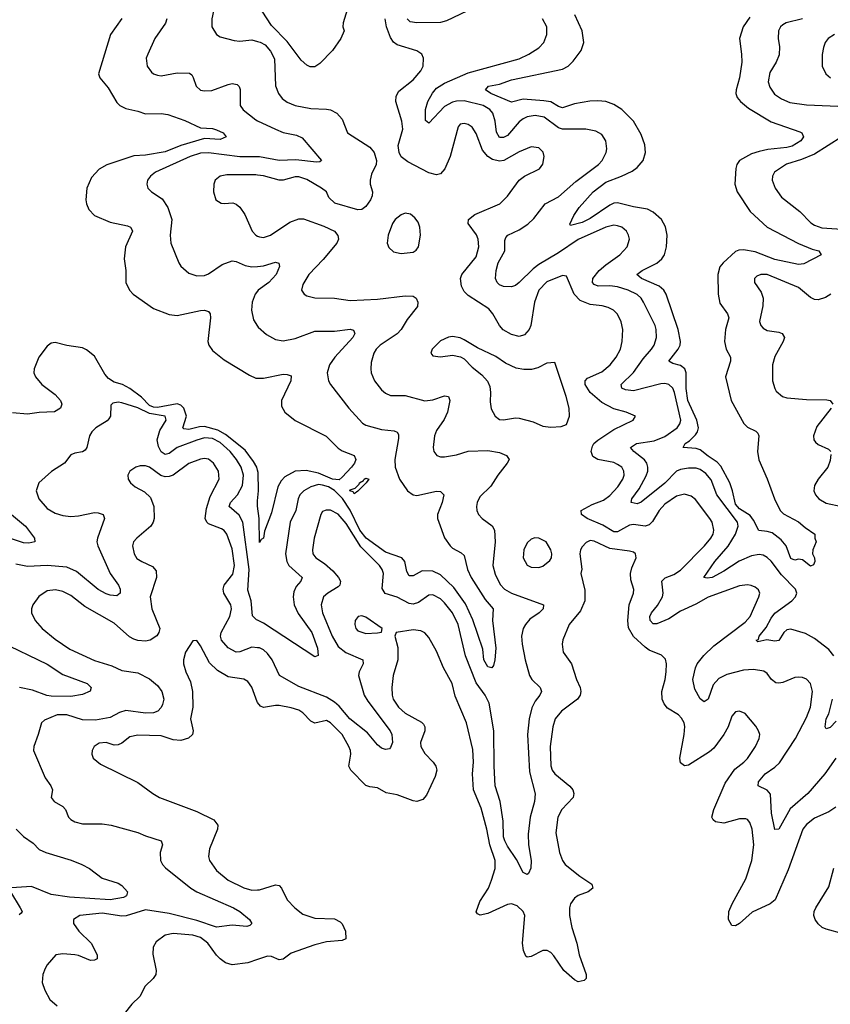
# Model space of a CAD drawing. Header units: inches. Extents: x 2143765 to 2212928, y 878963 to 1017374.
# Tile 130 of 256: x 2148790 to 2152911, y 953139 to 958146. Entities that reach past the tile are written whole.
import ezdxf

# ---------------------------------------------------------------- set-up
doc = ezdxf.new("R2010")
doc.units = ezdxf.units.IN
doc.header["$MEASUREMENT"] = 0
doc.layers.add('C1945', color=7, linetype='Continuous')
doc.layers.add('C1955', color=7, linetype='Continuous')

msp = doc.modelspace()

# ---------------------------------------------------------------- linework, layer by layer
at = {"layer": 'C1945', "color": 5}
for points, elevation in [([(2150000, 958215.8), (2149987, 958230), (2149962, 958250), (2149910, 958276.9), (2149890, 958283.6), (2149870, 958283.6), (2149850, 958276.2), (2149830, 958262.9), (2149799.3, 958230), (2149775.8, 958190), (2149766.7, 958150), (2149766.4, 958110), (2149790, 958070.7), (2149810, 958058.4), (2149879.9, 958039.9), (2149910, 958037.1), (2149970, 958043), (2150000, 958035.6)], 460), ([(2149310, 958151.5), (2149252.3, 958070), (2149190.4, 957870), (2149197.1, 957850), (2149239.3, 957799.3), (2149284.2, 957724.2), (2149299.5, 957710), (2149330, 957694.2), (2149390, 957681.4), (2149430, 957667.3), (2149510, 957669.4), (2149543.4, 957663.4), (2149630, 957633.7), (2149710, 957596), (2149770, 957593.2), (2149790, 957586.2), (2149824.2, 957570), (2149840.5, 957550), (2149810, 957537.1), (2149730, 957541.9), (2149610, 957506.7), (2149530, 957474.1), (2149430, 957457.2), (2149370, 957453.3), (2149232.4, 957407.6), (2149194.2, 957385.8), (2149155.9, 957344.1), (2149131.4, 957290), (2149126.5, 957230), (2149129.2, 957209.2), (2149141.2, 957181.2), (2149170.2, 957150.2), (2149250, 957116.3), (2149338.3, 957098.3), (2149354, 957090), (2149359.7, 957079.7), (2149364.2, 957070), (2149328.2, 956990), (2149320.8, 956930), (2149330.3, 956870), (2149330.3, 956810), (2149348.8, 956770), (2149367.2, 956750), (2149470, 956677.2), (2149550, 956646.4), (2149590, 956641.1), (2149710, 956666.7), (2149730, 956668.7), (2149750, 956662), (2149758.4, 956650), (2149760.2, 956630), (2149747.5, 956510), (2149752.6, 956490), (2149770, 956463.1), (2149830, 956416.9), (2149958, 956338), (2149990, 956322.9), (2150000, 956323)], 420), ([(2149538.4, 958150), (2149530.9, 958129.1), (2149476.9, 958050), (2149441.1, 957970), (2149433.7, 957950), (2149438.4, 957910), (2149459.6, 957879.6), (2149470.2, 957870.2), (2149490, 957863.1), (2149510, 957860.8), (2149590, 957876.1), (2149653.4, 957873.4), (2149665.3, 957865.3), (2149672.8, 957852.8), (2149687.2, 957807.2), (2149710, 957787.1), (2149730, 957783.5), (2149766.2, 957786.2), (2149850, 957816.8), (2149870, 957820.7), (2149896.5, 957816.5), (2149906.7, 957806.7), (2149911, 957791), (2149911.2, 957710), (2149926.9, 957686.9), (2149990, 957637.1), (2150000, 957632.2)], 440), ([(2150000, 957447.8), (2149910, 957448.2), (2149750.5, 957469.5), (2149710, 957466.5), (2149656.5, 957450), (2149480.3, 957370), (2149455.6, 957350), (2149440.8, 957330), (2149436.5, 957310), (2149441.1, 957290), (2149460.4, 957270), (2149514.4, 957234.4), (2149543.5, 957190), (2149563, 957130), (2149554.7, 957050), (2149558, 957010), (2149598.7, 956910), (2149610, 956893), (2149650, 956857.1), (2149690, 956843), (2149730, 956844.9), (2149750, 956853), (2149819.8, 956900.2), (2149870, 956920.2), (2149890, 956916.5), (2149935.8, 956895.8), (2149970, 956888.8), (2150000, 956891.6)], 440), ([(2150000, 957355.6), (2149990, 957357), (2149843.4, 957356.6), (2149810, 957351), (2149784, 957330), (2149777.3, 957310), (2149776.3, 957270), (2149787.3, 957230), (2149813.7, 957213.7), (2149830, 957210.7), (2149873.8, 957213.8), (2149890, 957208.4), (2149910, 957192.7), (2149935.1, 957155.1), (2149972.4, 957070), (2149990, 957050.4), (2150000, 957045.8)], 460), ([(2150000, 956766), (2149987.2, 956750), (2149971.3, 956710), (2149969.2, 956669.2), (2149979.3, 956619.3), (2150000, 956586.7)], 440), ([(2150000, 955854.6), (2149995.4, 955870), (2149979.6, 955899.6), (2149936.5, 955956.5), (2149837, 956037), (2149797.9, 956057.9), (2149730, 956076.4), (2149704.3, 956075.7), (2149650, 956062.3), (2149624.9, 956064.8), (2149619.8, 956070), (2149637.5, 956130), (2149624.8, 956170), (2149610, 956185.8), (2149590, 956191.7), (2149490, 956174.3), (2149470, 956175.8), (2149450, 956184.2), (2149410, 956226.3), (2149350, 956270.5), (2149312.6, 956290), (2149270, 956302.9), (2149241.5, 956321.5), (2149223.2, 956343.2), (2149170, 956434.8), (2149130, 956467.8), (2149110, 956476.9), (2149030, 956488.2), (2148970, 956504.8), (2148950, 956500.5), (2148930, 956486), (2148886.7, 956430), (2148864.4, 956370), (2148862.8, 956350), (2148870.2, 956330), (2148902.4, 956290), (2148970, 956239.3), (2148997.6, 956210), (2149004.6, 956190), (2148998.4, 956170), (2148967.8, 956152.2), (2148890, 956149), (2148830, 956140.2), (2148754, 956146)], 420), ([(2150000, 955091.6), (2149994.4, 955094.4), (2149974.3, 955114.3), (2149966.2, 955190), (2149950, 955244), (2149957.4, 955350), (2149923.8, 955590), (2149906.7, 955626.7), (2149855.8, 955670), (2149862.6, 955690), (2149897.7, 955730), (2149923.3, 955776.7), (2149928, 955830), (2149916.6, 955870), (2149892.6, 955910), (2149859.4, 955950), (2149810, 955995.8), (2149770, 956016.5), (2149730, 956018.7), (2149690, 956008.4), (2149590.2, 955970), (2149550, 955939.5), (2149530, 955935.2), (2149510, 955948.5), (2149495.9, 955975.9), (2149489.9, 956010.1), (2149502.5, 956057.5), (2149534.5, 956110), (2149530.3, 956130.3), (2149450, 956142.5), (2149390, 956171.3), (2149310, 956198.2), (2149290, 956200.3), (2149263.9, 956196.1), (2149253.7, 956186.3), (2149251.3, 956130), (2149244.1, 956115.9), (2149234.4, 956105.6), (2149176.9, 956070), (2149156.9, 956050), (2149144.9, 956030), (2149132.3, 955970), (2149123.2, 955956.8), (2149110, 955948.2), (2149070, 955941.3), (2149050, 955933.3), (2149017.6, 955890), (2148951.7, 955848.3), (2148887.2, 955790), (2148873.7, 955750), (2148887, 955710), (2148930, 955660.3), (2148970, 955635.5), (2149010, 955624.7), (2149050, 955620.2), (2149090, 955622.3), (2149170, 955639.8), (2149190, 955638.8), (2149214.4, 955630), (2149221.5, 955610), (2149185.2, 955510), (2149183, 955490), (2149187, 955470), (2149250.1, 955330.1), (2149293.1, 955270), (2149301.1, 955250), (2149301.3, 955230), (2149284.9, 955215.1), (2149250, 955218.9), (2149230, 955226.8), (2149190, 955248.5), (2149079.1, 955339.1), (2149030, 955361.7), (2148930.5, 955369.5), (2148830, 955365.4), (2148770, 955377.1)], 440), ([(2150000, 954952.2), (2149970, 954954.1), (2149910, 954930.6), (2149890, 954929.9), (2149850, 954950.7), (2149815.6, 954990), (2149810.5, 955010), (2149813.9, 955030), (2149858.5, 955110), (2149866.6, 955150), (2149862.9, 955170), (2149828.2, 955230), (2149824.5, 955250), (2149829.6, 955270.4), (2149873.6, 955326.4), (2149882.1, 955370), (2149870, 955455.6), (2149843.4, 955530), (2149830, 955547.9), (2149816.5, 955556.5), (2149750, 955582), (2149740.9, 955590), (2149733.1, 955610), (2149739.6, 955660.4), (2149758.2, 955721.8), (2149803.8, 955810), (2149800.3, 955850), (2149775.6, 955890), (2149750, 955910.8), (2149730, 955914.6), (2149710, 955911.6), (2149650, 955888.7), (2149570.1, 955829.9), (2149550, 955822), (2149530, 955820.6), (2149507.2, 955827.2), (2149450, 955869.8), (2149430, 955877.6), (2149403, 955877), (2149380.7, 955870), (2149350.5, 955850), (2149339.3, 955830), (2149342.4, 955810), (2149352.7, 955790), (2149378, 955770), (2149424.8, 955744.8), (2149455.4, 955715.4), (2149472.4, 955670), (2149474, 955610), (2149469.1, 955590), (2149456.5, 955570), (2149385.3, 955510), (2149369, 955490), (2149363.6, 955470), (2149371.5, 955430), (2149386.4, 955406.4), (2149410.5, 955390), (2149465.5, 955365.5), (2149483.8, 955343.8), (2149485.1, 955310), (2149452.9, 955210), (2149461.4, 955150), (2149502, 955050), (2149498.4, 955030), (2149488.1, 955011.9), (2149454, 954990), (2149430, 954985.2), (2149390, 954988), (2149370, 954995.5), (2149348, 955008), (2149270, 955076.5), (2149122, 955162), (2149050, 955217.6), (2149010, 955238.2), (2148973.1, 955246.9), (2148930, 955241.5), (2148888, 955212), (2148857.4, 955170), (2148850.3, 955150), (2148850.3, 955130), (2148868.9, 955090), (2148905.3, 955050), (2148970, 954996.1), (2149044.6, 954944.6), (2149170, 954887.3), (2149259.1, 954859.1), (2149310, 954835.5), (2149390, 954825), (2149450, 954793), (2149490, 954759.6), (2149512.1, 954730), (2149522.2, 954690), (2149516.4, 954663.6), (2149510, 954647.8), (2149492.2, 954630), (2149470, 954621.4), (2149430, 954619.1), (2149330, 954632.2), (2149296.9, 954623.1), (2149250, 954597.5), (2149176.2, 954583.8), (2149110, 954584.5), (2149030, 954611.5), (2148980.5, 954610), (2148916.1, 954583.9), (2148900.4, 954570), (2148884.9, 954510), (2148861.7, 954450), (2148860.3, 954430), (2148918.9, 954290), (2148948.9, 954250), (2148956.9, 954230), (2148950.5, 954190), (2148965.5, 954170), (2149010, 954144.9), (2149022.6, 954130), (2149038, 954090), (2149050, 954078), (2149070, 954066.9), (2149110, 954056.2), (2149210, 954057.2), (2149256, 954050), (2149390, 954013), (2149430, 953995.5), (2149510, 953970.3), (2149516.5, 953950), (2149504.2, 953910), (2149505.5, 953870), (2149515.8, 953850), (2149532, 953832), (2149660.2, 953730), (2149690, 953711.4), (2149876.5, 953630), (2149908.8, 953610), (2149958, 953570), (2149970.7, 953550), (2149959.9, 953540.1), (2149944.9, 953535.1), (2149870, 953540.7), (2149790, 953531.3), (2149690, 953564.8), (2149550, 953600.5), (2149430, 953619.7), (2149331.1, 953588.9), (2149310, 953586.3), (2149210, 953601.3), (2149096.3, 953590), (2149063.7, 953570), (2149064, 953550), (2149091.4, 953510), (2149154.2, 953450), (2149184.9, 953390), (2149184, 953370), (2149170, 953362.4), (2149150, 953361.7), (2149090, 953386), (2149070, 953389.8), (2149010, 953395.8), (2148974.8, 953390), (2148930, 953339.5), (2148919.2, 953320.8), (2148907.7, 953290), (2148904.9, 953250), (2148917.7, 953210), (2148943.5, 953163.5), (2148980.3, 953130)], 460), ([(2148673.4, 955690), (2148819.7, 955570), (2148864.9, 955510), (2148867.3, 955490), (2148836.7, 955483.3), (2148810, 955486.1), (2148670, 955531.9)], 420), ([(2150000, 955671.4), (2149998.7, 955681.3), (2150000, 955698.6)], 420), ([(2148690, 954982.9), (2148930, 954868.8), (2149010, 954815.9), (2149134, 954770), (2149154.4, 954750), (2149148.7, 954731.3), (2149110, 954714), (2149050, 954704.3), (2148950, 954705.2), (2148928.5, 954708.5), (2148855.8, 954735.8), (2148790, 954749.9)], 440), ([(2150000, 954673.3), (2149997.1, 954677.1), (2149970, 954751.6), (2149950, 954781), (2149930, 954791.7), (2149850, 954804.2), (2149796.5, 954836.5), (2149755.9, 954875.8), (2149710, 954962), (2149690, 954989.3), (2149670, 954986.6), (2149633.7, 954930), (2149623.1, 954890), (2149622.4, 954870), (2149634, 954830), (2149658.4, 954778.4), (2149668.6, 954728.6), (2149671, 954650), (2149658.4, 954590), (2149671.6, 954530), (2149669.1, 954510), (2149648.3, 954491.7), (2149610, 954479.6), (2149570, 954483.9), (2149510, 954503.6), (2149390, 954507.9), (2149350, 954499.2), (2149310, 954466.2), (2149290, 954457.8), (2149270, 954456.8), (2149230, 954469.7), (2149193.5, 954466.5), (2149168, 954450), (2149158, 954430), (2149157.1, 954410), (2149164.4, 954390), (2149200.5, 954360.5), (2149390, 954266.7), (2149466.4, 954210), (2149501.3, 954190), (2149690, 954119.5), (2149777.4, 954077.4), (2149797.3, 954050), (2149795.5, 954030), (2149754.4, 953930), (2149750.2, 953890.2), (2149754.9, 953870), (2149790, 953819.6), (2149850, 953770.2), (2149930, 953730.1), (2149970, 953719.8), (2150000, 953720.6)], 480), ([(2148772.6, 954030), (2148810, 953992.3), (2148858.7, 953958.7), (2148890, 953925.5), (2148923, 953910), (2149051.8, 953871.8), (2149105.3, 953850), (2149145.5, 953830), (2149210, 953779.3), (2149290, 953755.5), (2149310, 953742), (2149338.8, 953710), (2149334, 953690), (2149318.5, 953681.5), (2149250.9, 953669.1), (2149043.8, 953683.8), (2148950, 953697.6), (2148850, 953737.7), (2148748.4, 953731.6)], 440), ([(2148743.7, 953710), (2148792.4, 953630), (2148802, 953610), (2148798.5, 953601.5), (2148787.1, 953592.9)], 440), ([(2150000, 953366.6), (2149950.1, 953349.9), (2149870, 953339.8), (2149836.9, 953350), (2149810, 953369.8), (2149790, 953388.2), (2149746.8, 953450), (2149710, 953478.3), (2149670, 953489.4), (2149570, 953499.5), (2149530, 953490.8), (2149484.5, 953455.5), (2149468.7, 953430), (2149466.3, 953393.7), (2149483.2, 953310), (2149482.3, 953290), (2149468.7, 953270), (2149428.6, 953231.4), (2149401.6, 953178.4), (2149360.2, 953139.8), (2149321.3, 953090)], 480)]:
    msp.add_lwpolyline(points, dxfattribs=dict(at, elevation=elevation))
at = {"layer": 'C1955', "color": 5}
for points, elevation in [([(2150461.1, 958218.9), (2150434, 958130), (2150433.4, 958110), (2150439, 958090), (2150423.2, 958050), (2150380.2, 957990), (2150316.1, 957923.9), (2150290, 957906.3), (2150266.5, 957906.5), (2150250, 957914.6), (2150220.4, 957940.4), (2150150, 958035.6), (2150070, 958116), (2150023.6, 958190)], 460), ([(2151062.7, 958190), (2150959.8, 958140.2), (2150930, 958131.4), (2150809.9, 958129.9), (2150775.9, 958135.9), (2150760.3, 958150)], 440), ([(2152501.8, 958158.2), (2152467.9, 958110), (2152450.3, 958050), (2152460.2, 957970), (2152460.6, 957930), (2152450.1, 957849.9), (2152432.3, 957790), (2152431.3, 957770), (2152438.5, 957750), (2152454.7, 957730), (2152495.2, 957695.2), (2152610, 957626.9), (2152756.3, 957576.3), (2152767, 957570), (2152774.3, 957550), (2152761.5, 957530), (2152717.1, 957502.9), (2152690, 957495.8), (2152593.6, 957486.4), (2152550, 957475.6), (2152510, 957463.7), (2152450.3, 957430), (2152436.2, 957410), (2152431, 957390), (2152425.9, 957310), (2152438.3, 957270), (2152503.2, 957170), (2152590, 957090.2), (2152750, 957007.1), (2152818.9, 956978.9), (2152853, 956970), (2152864.4, 956950), (2152776.5, 956903.5), (2152750, 956901.6), (2152630, 956926.7), (2152530, 956965.6), (2152470, 956976.2), (2152446, 956974), (2152430, 956966.8), (2152366.8, 956910), (2152350, 956888.3), (2152339.6, 956850), (2152341.6, 956750), (2152350, 956703.7), (2152389.2, 956650), (2152394.8, 956630), (2152379.2, 956570), (2152374, 956510), (2152382.2, 956470), (2152403.5, 956430), (2152403.2, 956410), (2152379.1, 956330), (2152406.9, 956210), (2152472.2, 956092.2), (2152490, 956074.2), (2152533, 956053), (2152542.9, 956042.9), (2152547.2, 956030), (2152541.6, 955950), (2152547.4, 955907.4), (2152590.3, 955810.3), (2152627, 955710), (2152656.5, 955650), (2152672.5, 955632.5), (2152750, 955591.7), (2152783, 955563), (2152831.7, 955530), (2152831.8, 955510), (2152838.7, 955490), (2152821.6, 955450), (2152820.5, 955430), (2152830.4, 955410), (2152832.7, 955390), (2152826.4, 955373.6), (2152810, 955366.6), (2152770, 955399), (2152750, 955402), (2152730, 955398), (2152710, 955405.2), (2152686.3, 955470), (2152661.1, 955501.1), (2152615.7, 955535.7), (2152590, 955543.7), (2152547.6, 955547.6), (2152521, 955601), (2152503.9, 955623.9), (2152450, 955658.2), (2152430, 955681.4), (2152414.4, 955750), (2152399.6, 955790), (2152355.3, 955875.3), (2152336.2, 955896.2), (2152290, 955925.7), (2152250, 955958.5), (2152230, 955964.5), (2152163.7, 955970), (2152174, 955990), (2152195.5, 956004.5), (2152225.4, 956034.6), (2152235.9, 956050), (2152241.9, 956070), (2152233.1, 956110), (2152187.1, 956210), (2152178.2, 956270), (2152178.4, 956350), (2152171.4, 956370), (2152150, 956387.7), (2152110, 956397.1), (2152091.1, 956410), (2152138.5, 956470), (2152148.7, 956490), (2152150.4, 956510), (2152137.9, 956570), (2152076.2, 956750), (2152065.4, 956770), (2152040.3, 956790), (2151951.1, 956830), (2151928, 956850), (2151955.1, 956870), (2152030, 956907.3), (2152054.6, 956930), (2152068.4, 956950), (2152078.9, 956990), (2152081.1, 957050), (2152072.8, 957092.8), (2152052.5, 957130), (2152010, 957167.8), (2151982, 957182), (2151910, 957194.4), (2151830, 957215.2), (2151810, 957212.8), (2151790, 957203.5), (2151690, 957134.6), (2151650, 957115.2), (2151590, 957099), (2151586.2, 957106.2), (2151607.9, 957150), (2151634.4, 957190), (2151705.7, 957270), (2151770, 957319.9), (2151850, 957350.1), (2151903.6, 957376.4), (2151930, 957395), (2151959.4, 957430), (2151972.2, 957470), (2151968.2, 957510), (2151950, 957561.3), (2151910.6, 957630), (2151850.8, 957690), (2151810, 957714.2), (2151769.4, 957729.4), (2151730, 957734.1), (2151688.6, 957731.4), (2151610, 957718.5), (2151550, 957698.1), (2151530, 957704.1), (2151490, 957727.6), (2151454.1, 957734.1), (2151350, 957741.6), (2151290, 957725.7), (2151185, 957770), (2151157.7, 957790), (2151172.8, 957807.2), (2151230, 957818.2), (2151290, 957840.5), (2151550, 957894.4), (2151577.8, 957910), (2151604.6, 957935.4), (2151644, 957990), (2151657.7, 958030), (2151650.5, 958090), (2151612.8, 958170)], 420), ([(2152939.3, 954390), (2152882.5, 954310), (2152797.4, 954210), (2152707.9, 954132.1), (2152650, 954029.6), (2152630, 954027), (2152612.2, 954110), (2152607, 954207), (2152590, 954227.4), (2152544.2, 954250), (2152546.6, 954270), (2152580.3, 954310), (2152630, 954344.3), (2152653.4, 954366.6), (2152733.5, 954490), (2152790, 954597.7), (2152810.5, 954650), (2152819.9, 954730), (2152810.5, 954770.5), (2152790, 954792.3), (2152770, 954800.9), (2152750, 954803.1), (2152730, 954799.8), (2152670, 954775.9), (2152650, 954771.6), (2152634.2, 954774.2), (2152612.4, 954790), (2152590, 954821.7), (2152573.1, 954833.1), (2152521.3, 954841.3), (2152470, 954837.8), (2152384.7, 954815.3), (2152344.4, 954795.6), (2152316.3, 954763.7), (2152290, 954689.6), (2152270, 954676.2), (2152250, 954691.8), (2152222.1, 954742.1), (2152212.2, 954790), (2152225, 954850), (2152234.9, 954870), (2152267.4, 954912.6), (2152319, 954961), (2152478.4, 955081.6), (2152504.1, 955110), (2152548.3, 955210), (2152552.4, 955230), (2152545.7, 955245.7), (2152530, 955259.7), (2152508.7, 955268.7), (2152490, 955271.8), (2152450, 955267.2), (2152290, 955209.9), (2152227, 955173), (2152150, 955137.9), (2152090, 955099.3), (2152030, 955072.9), (2152010, 955072.8), (2151995.1, 955090), (2151993.1, 955110), (2152001.8, 955130), (2152033.4, 955166.6), (2152057.5, 955210), (2152061.3, 955230), (2152055.1, 955290), (2152072, 955308), (2152116.3, 955323.7), (2152150, 955347.1), (2152271.5, 955470), (2152304.6, 955510), (2152315.4, 955530), (2152319.8, 955550), (2152311.4, 955590), (2152298.6, 955610), (2152226.2, 955706.2), (2152203.2, 955723.2), (2152170, 955732.6), (2152130, 955722.4), (2152070, 955681.7), (2152040.4, 955650), (2152006.6, 955593.3), (2151990, 955576.2), (2151970, 955569.9), (2151910, 955578.2), (2151890, 955575.8), (2151830, 955541), (2151810, 955542.1), (2151755, 955575), (2151674.6, 955610), (2151645.7, 955630), (2151644.7, 955650), (2151700.4, 955679.6), (2151758.4, 955701.7), (2151790, 955725.6), (2151830.5, 955770), (2151856.1, 955810), (2151862.9, 955830), (2151862, 955850), (2151850.8, 955870), (2151830, 955884), (2151810, 955893.3), (2151730, 955908.9), (2151704.3, 955924.3), (2151696.1, 955950), (2151702.2, 955977.8), (2151709.6, 955990.4), (2151730, 956007.8), (2151810, 956062.4), (2151909.3, 956110), (2151921.2, 956130), (2151874, 956150), (2151810, 956167.5), (2151750, 956198.4), (2151689.6, 956249.6), (2151665, 956290), (2151665.4, 956310), (2151676.4, 956323.6), (2151750, 956355.7), (2151792.4, 956390), (2151823.2, 956430), (2151844.6, 956470), (2151853.8, 956510), (2151856.5, 956570), (2151847.7, 956610), (2151830, 956647.6), (2151809, 956669), (2151782.3, 956682.3), (2151751.2, 956691.2), (2151690, 956697.5), (2151638.7, 956718.7), (2151608.4, 956750), (2151570, 956842), (2151550, 956845.1), (2151470, 956812.3), (2151430, 956770.9), (2151407.9, 956710), (2151388.5, 956590), (2151380.6, 956570), (2151356.7, 956543.3), (2151330, 956534.2), (2151290, 956545.5), (2151248.8, 956568.8), (2151229.9, 956590), (2151196.1, 956650), (2151175.4, 956675.4), (2151070, 956742.5), (2151050, 956763.1), (2151035.6, 956790), (2151030.6, 956830), (2151037.3, 956850), (2151110, 956939.6), (2151124.7, 956990), (2151121, 957030), (2151111.7, 957051.7), (2151069.8, 957110), (2151072.1, 957130), (2151104.8, 957155.2), (2151230.6, 957209.4), (2151270, 957248.7), (2151330, 957330.3), (2151357, 957350), (2151432.9, 957387.1), (2151450, 957411.3), (2151456.4, 957450), (2151451.7, 957471.7), (2151430, 957493.5), (2151390, 957498.7), (2151330, 957473.8), (2151250.8, 957429.2), (2151230, 957426.6), (2151194.6, 957434.6), (2151170, 957450.5), (2151143.1, 957483.1), (2151110, 957567.6), (2151090, 957599.7), (2151070, 957613.3), (2151050, 957617.7), (2151030, 957614.3), (2151018.9, 957601.1), (2150978.9, 957450), (2150951.8, 957388.2), (2150930, 957361.4), (2150910, 957356.3), (2150870, 957366.5), (2150763.7, 957423.7), (2150730, 957449), (2150719.5, 957470), (2150714.7, 957505.3), (2150737.8, 957590), (2150732.6, 957630), (2150703.2, 957730), (2150703.3, 957756.7), (2150717.7, 957782.3), (2150790, 957839.5), (2150830, 957886.7), (2150841.1, 957910), (2150843.6, 957950), (2150834.5, 957970), (2150810, 957987.8), (2150710, 958017.8), (2150690, 958032.1), (2150675.3, 958055.3), (2150654.2, 958110), (2150648.1, 958150)], 460), ([(2152928.9, 954910), (2152902.9, 954942.9), (2152830, 954998.9), (2152784.4, 955024.4), (2152710, 955046), (2152690, 955042.4), (2152674.3, 955030), (2152650, 954988.3), (2152630, 954985.7), (2152588.1, 954991.9), (2152542, 954982), (2152534, 954990), (2152545.7, 954994.3), (2152549.8, 955010), (2152585, 955055), (2152610, 955101.8), (2152630, 955127.8), (2152716, 955190), (2152733.6, 955210), (2152741.2, 955230), (2152733.6, 955250), (2152662.9, 955322.9), (2152610, 955392.7), (2152590, 955411.2), (2152570, 955422.3), (2152550, 955426.1), (2152510, 955419.2), (2152447.4, 955392.6), (2152370, 955342.1), (2152310.2, 955310), (2152285.1, 955305.1), (2152268.9, 955308.9), (2152323.8, 955390), (2152392.1, 955467.9), (2152428.6, 955530), (2152442.6, 955570), (2152440.1, 955590), (2152335.1, 955730), (2152305.6, 955805.6), (2152278.9, 955838.9), (2152250, 955858.5), (2152230, 955865.4), (2152190, 955865.4), (2152150, 955858.4), (2152130, 955849.2), (2152070.6, 955789.4), (2151950, 955692), (2151930, 955683.7), (2151898.4, 955690), (2151902, 955710), (2151939.2, 955760.8), (2151974.4, 955825.6), (2151982.9, 955850), (2151983.4, 955870), (2151978.2, 955890), (2151966.8, 955906.8), (2151911.7, 955950), (2151895.4, 955970), (2151926.6, 955990), (2152015.3, 956004.7), (2152070, 956025.8), (2152132.5, 956070), (2152146.8, 956090), (2152150.8, 956110), (2152119.9, 956250), (2152110, 956272.5), (2152090, 956290.5), (2152070, 956295.3), (2152050, 956293.9), (2151910, 956258.5), (2151870, 956262.8), (2151851.8, 956271.8), (2151847.8, 956290), (2151910, 956350.9), (2151959.4, 956420.6), (2152001.7, 956470), (2152015.8, 956490), (2152028.3, 956530), (2152026.3, 956570), (2152020.6, 956590), (2151962, 956710), (2151949, 956730), (2151930, 956747.6), (2151883.9, 956770), (2151830, 956787.8), (2151790, 956792.3), (2151730.9, 956790.9), (2151710, 956799.8), (2151701.7, 956810), (2151703.2, 956830), (2151735.5, 956870), (2151770, 956900.1), (2151840.4, 956950), (2151878.9, 956990), (2151889.7, 957030), (2151885.4, 957050), (2151874.3, 957070), (2151851.5, 957090), (2151830, 957097.8), (2151810, 957100.3), (2151770, 957090.5), (2151630, 957027.5), (2151530, 956959.7), (2151430, 956901.6), (2151400.4, 956879.6), (2151330, 956809), (2151310, 956794.4), (2151290, 956786.8), (2151250, 956788.9), (2151230, 956796.9), (2151217.7, 956810), (2151209.8, 956830), (2151212, 956870), (2151223.5, 956910), (2151256.8, 956970), (2151256.6, 957023.4), (2151261.9, 957038.1), (2151271.6, 957050), (2151330, 957077.8), (2151373.9, 957106.1), (2151404.8, 957135.2), (2151462, 957210), (2151530, 957244.8), (2151616.7, 957323.3), (2151732.7, 957410), (2151750.8, 957430), (2151772, 957470), (2151775.1, 957490), (2151769.8, 957530), (2151750, 957562), (2151719.4, 957579.4), (2151668.9, 957588.9), (2151550, 957589.9), (2151530, 957595.8), (2151456.8, 957650), (2151410, 957658.8), (2151370, 957651.7), (2151350, 957641.5), (2151330, 957625.7), (2151270, 957557), (2151250, 957546), (2151230, 957546.3), (2151213.9, 957573.9), (2151207.1, 957630), (2151195.8, 957670), (2151180.2, 957690), (2151146.2, 957710), (2151050, 957732.6), (2151010, 957731.7), (2150990, 957726.2), (2150950, 957704.3), (2150870, 957619.7), (2150853.6, 957633.6), (2150853.2, 957690), (2150864.4, 957730), (2150888, 957772), (2150910, 957797.6), (2150950, 957823.4), (2151070, 957875.1), (2151330, 957946.1), (2151378, 957970), (2151430, 958003.2), (2151454.7, 958030), (2151469.8, 958070), (2151469.8, 958110), (2151447.7, 958150)], 440), ([(2152770, 958150.3), (2152687.4, 958130), (2152670, 958120.2), (2152657.8, 958110), (2152647.8, 958090), (2152645.5, 958050), (2152652.1, 958007.9), (2152652, 957968), (2152636.1, 957930), (2152603.4, 957876.6), (2152596.1, 957830), (2152603, 957803), (2152627.9, 957767.9), (2152663.3, 957743.3), (2152705.6, 957725.6), (2152790, 957713.4), (2153070, 957701.5)], 440), ([(2152932, 958070), (2152900.3, 958050), (2152885.5, 958030), (2152876.3, 958003.7), (2152869.2, 957969.2), (2152870.2, 957910), (2152888.8, 957870), (2152912.7, 957850)], 460), ([(2150000, 958035.6), (2150012.5, 958032.5), (2150038.4, 958018.4), (2150065.7, 957985.7), (2150086.1, 957946.1), (2150091.3, 957810), (2150105.5, 957770), (2150125, 957745), (2150150, 957726.5), (2150190, 957710.2), (2150270, 957694.7), (2150350, 957691), (2150370, 957686.7), (2150402.6, 957670), (2150430, 957640.4), (2150457, 957570), (2150570, 957498), (2150592.7, 957470), (2150604.6, 957430), (2150602.3, 957410), (2150579.1, 957360.9), (2150572.5, 957330), (2150572.5, 957310), (2150584.2, 957270), (2150582.3, 957250), (2150574, 957230), (2150550, 957196.2), (2150530, 957179.9), (2150510, 957179.6), (2150392.7, 957212.7), (2150361.6, 957241.6), (2150350, 957271.1), (2150324.5, 957290), (2150250, 957332.7), (2150210, 957346.6), (2150190, 957347.6), (2150130, 957330.5), (2150110, 957330.5), (2150030, 957351.3), (2150000, 957355.6)], 460), ([(2150000, 957632.2), (2150090, 957588.4), (2150130, 957572.6), (2150198.1, 957558.1), (2150225.9, 957545.9), (2150324, 957430), (2150316.7, 957423.3), (2150298.9, 957421.1), (2150193.4, 957433.4), (2150110, 957429.9), (2150010, 957447.8), (2150000, 957447.8)], 440), ([(2152969.8, 957550.2), (2152830, 957461.5), (2152765.4, 957434.6), (2152688.4, 957411.6), (2152627.9, 957370), (2152617.3, 957350), (2152616.1, 957330), (2152631.4, 957290), (2152662.9, 957242.9), (2152756, 957170), (2152812.7, 957112.7), (2152830, 957101.5), (2152868, 957088), (2152970, 957081.2)], 440), ([(2150000, 957045.8), (2150010, 957041.1), (2150030, 957039), (2150064.5, 957050), (2150163.5, 957116.5), (2150210, 957133.7), (2150232.4, 957132.4), (2150336, 957096), (2150390.3, 957070), (2150407.9, 957047.9), (2150410.2, 957030), (2150402.4, 957010), (2150333.7, 956926.3), (2150259.5, 956850), (2150230, 956799.3), (2150223.7, 956770), (2150237.1, 956750), (2150250, 956742.3), (2150291.1, 956731.1), (2150390, 956729.3), (2150470, 956717.8), (2150610, 956724.3), (2150750, 956741.3), (2150790, 956739.3), (2150805.7, 956730), (2150814.2, 956710), (2150812.2, 956687.8), (2150759.5, 956620.5), (2150729.2, 956570), (2150710, 956548.9), (2150622.8, 956490), (2150603.2, 956470), (2150591.4, 956450), (2150577.4, 956402.6), (2150574.9, 956370), (2150577.3, 956350), (2150594.3, 956310), (2150630, 956263.7), (2150650, 956247.4), (2150675.5, 956235.5), (2150750, 956235.4), (2150850, 956208.1), (2150890, 956212.9), (2150950, 956232.9), (2150970.3, 956230), (2150977.6, 956210), (2150964.4, 956150), (2150947.5, 956112.5), (2150910, 956057.4), (2150899.8, 956030), (2150891.7, 955970), (2150895.8, 955950), (2150910.3, 955930.3), (2150930, 955923.1), (2150950, 955923.6), (2151010, 955933.5), (2151070, 955950.8), (2151170, 955955.6), (2151230, 955945.2), (2151265.5, 955930), (2151278.4, 955910), (2151268.5, 955890), (2151220.2, 955830), (2151185.9, 955774.1), (2151130, 955718.7), (2151115.6, 955690), (2151111.7, 955670), (2151113.7, 955650), (2151123.1, 955630), (2151141.6, 955610), (2151192.7, 955572.7), (2151203.9, 955550), (2151208.1, 955490), (2151195, 955370), (2151206.7, 955326.7), (2151233.1, 955273.1), (2151255.5, 955250), (2151290, 955228.9), (2151452.7, 955170), (2151451.8, 955150), (2151431.5, 955130), (2151383.4, 955096.6), (2151361.7, 955070), (2151350.2, 955049.8), (2151341.8, 955010), (2151345, 954970), (2151360.6, 954890), (2151382.3, 954810), (2151394.4, 954790), (2151435.5, 954750), (2151442.2, 954730), (2151434.2, 954710), (2151410, 954680.4), (2151393.2, 954646.8), (2151380.9, 954590), (2151371.1, 954510), (2151381.5, 954321.5), (2151411.2, 954208.8), (2151407.7, 954170), (2151385.8, 954090), (2151375.5, 954004.5), (2151376.6, 953950), (2151390.2, 953870), (2151388.7, 953831.3), (2151377, 953803), (2151370, 953798), (2151350, 953809.6), (2151315.6, 953875.6), (2151270, 953942.7), (2151256.5, 953970), (2151250.6, 953990.6), (2151248.8, 954070), (2151232.6, 954170), (2151207.9, 954250), (2151202.2, 954350), (2151201.2, 954530), (2151176.9, 954670), (2151156.4, 954710), (2151110, 954772.8), (2151056.7, 954910), (2151018.5, 955070), (2150991, 955130), (2150950, 955180.7), (2150930, 955200.3), (2150890, 955221.2), (2150870, 955219.3), (2150817.6, 955182.4), (2150790, 955172.9), (2150770, 955176.1), (2150710, 955208.7), (2150647.6, 955227.6), (2150632.5, 955252.5), (2150639.5, 955330), (2150633.4, 955350), (2150619.8, 955370), (2150525.2, 955465.2), (2150450, 955583.8), (2150410, 955631.2), (2150370, 955651.2), (2150348, 955652), (2150330, 955645.1), (2150320.7, 955630), (2150286.8, 955510), (2150278.2, 955450), (2150280.7, 955430), (2150296.5, 955410), (2150340.2, 955380.2), (2150382.7, 955342.7), (2150411, 955310), (2150420.6, 955290), (2150417.8, 955270), (2150410, 955262.2), (2150356.5, 955230), (2150334.3, 955210), (2150323.5, 955170), (2150329.5, 955130), (2150378.5, 955010), (2150410, 954958.5), (2150447.9, 954927.9), (2150534.2, 954890), (2150537.1, 954870), (2150516.8, 954830), (2150512.6, 954810), (2150542.1, 954710), (2150559.9, 954679.9), (2150674.3, 954530), (2150682.9, 954510), (2150686.3, 954470), (2150675.8, 954444.2), (2150670, 954438.4), (2150650, 954435.1), (2150630, 954441.3), (2150610, 954458), (2150558.8, 954518.8), (2150469, 954590), (2150414, 954654), (2150390, 954675.4), (2150350, 954700.7), (2150210, 954754.2), (2150111.1, 954810), (2150074.5, 954890), (2150050, 954923.2), (2150030, 954940.5), (2150010, 954951.5), (2150000, 954952.2)], 460), ([(2150000, 956891.6), (2150030, 956894.4), (2150090, 956912.3), (2150108.3, 956908.3), (2150111, 956890), (2150093.7, 956850), (2150057.1, 956810), (2150003.2, 956770), (2150000, 956766)], 440), ([(2152914, 956750), (2152886.8, 956733.2), (2152850, 956721.7), (2152830, 956722.3), (2152810, 956733.3), (2152750, 956783.4), (2152590, 956849.8), (2152558, 956850), (2152538.3, 956841.7), (2152526.4, 956830), (2152525.3, 956810), (2152560.2, 956760.2), (2152569.2, 956730), (2152567.5, 956690), (2152551.7, 956611.7), (2152558.7, 956590), (2152570, 956576.4), (2152590, 956564.6), (2152650, 956557.6), (2152666.8, 956550), (2152677.6, 956530), (2152672.2, 956510), (2152630, 956433.2), (2152616.5, 956390), (2152618, 956310), (2152628.7, 956270), (2152636.7, 956256.7), (2152667.7, 956230), (2152690, 956223.6), (2152790, 956214.4), (2152893, 956213), (2152911, 956210), (2152923.8, 956190)], 440), ([(2150000, 956586.7), (2150002.6, 956582.6), (2150044.9, 956544.9), (2150090, 956519.6), (2150130, 956512.2), (2150190, 956524.6), (2150290, 956562.2), (2150390, 956561.7), (2150470, 956572.3), (2150487.6, 956567.6), (2150494.2, 956550), (2150483.5, 956530), (2150391.9, 956430), (2150365.4, 956390), (2150352.9, 956350), (2150359.5, 956310), (2150370.3, 956290), (2150463.6, 956170), (2150533.3, 956093.3), (2150550, 956084.3), (2150630, 956061), (2150694.4, 956054.4), (2150709.1, 956049.1), (2150715.9, 956035.9), (2150716.7, 956016.7), (2150697.4, 955910), (2150698.5, 955870), (2150721.6, 955810), (2150761.3, 955750), (2150790, 955730.2), (2150810, 955727), (2150910, 955747.5), (2150930, 955746), (2150946, 955730), (2150937.7, 955690), (2150914.6, 955630), (2150913.9, 955610), (2150920.5, 955590), (2150950, 955510.4), (2150979.3, 955470), (2150990, 955457.8), (2151034.8, 955434.8), (2151050, 955420.3), (2151066.9, 955350), (2151085.9, 955310), (2151157.4, 955197.4), (2151196.5, 955150), (2151193.1, 955090), (2151210.2, 954949.8), (2151205.7, 954890), (2151198.3, 954861.7), (2151190, 954849.4), (2151170, 954854), (2151150, 954889.6), (2151144.4, 954944.4), (2151094, 955094), (2151055.9, 955175.9), (2150997.7, 955257.7), (2150930, 955322.6), (2150890, 955341.5), (2150836.8, 955343.2), (2150790, 955318.2), (2150770, 955317.3), (2150759, 955339), (2150747.9, 955390), (2150733.2, 955410), (2150650, 955437.8), (2150551.8, 955510), (2150519.9, 955550), (2150471, 955651), (2150430.8, 955710.8), (2150390, 955752.1), (2150359.8, 955770), (2150330, 955779), (2150310, 955781.3), (2150270, 955770.9), (2150234.5, 955750), (2150214.8, 955730), (2150205.9, 955710), (2150193.7, 955650), (2150165.3, 955590), (2150142.2, 955430), (2150147.5, 955390), (2150158.1, 955370), (2150225.8, 955310), (2150219.7, 955290), (2150196, 955264), (2150183.5, 955236.5), (2150180.3, 955210), (2150185.5, 955170), (2150206.3, 955126.3), (2150274.7, 955030), (2150304, 954950), (2150307.3, 954912.7), (2150290, 954906), (2150030, 955076.5), (2150000, 955091.6)], 440), ([(2150000, 956323), (2150030, 956323.2), (2150130, 956342.6), (2150150, 956342.3), (2150170, 956334), (2150168.9, 956310), (2150120.7, 956210), (2150120.4, 956180.4), (2150138.9, 956150), (2150190, 956107.2), (2150348.7, 956028.7), (2150410, 955967.4), (2150430, 955952.9), (2150490.1, 955930.1), (2150498.8, 955910), (2150492.2, 955890), (2150476.2, 955870), (2150430, 955818.8), (2150413.5, 955806.5), (2150380.7, 955810), (2150310, 955839.9), (2150246.6, 955853.4), (2150190.1, 955849.9), (2150138.5, 955821.5), (2150119.3, 955800.7), (2150102.8, 955770), (2150070, 955638), (2150035.3, 955544.7), (2150030, 955508.7), (2150018, 955502), (2150010, 955488), (2150008.2, 955610), (2150000, 955671.4)], 420), ([(2152915.3, 956170), (2152843.1, 956076.9), (2152825.3, 956030), (2152827.2, 956010), (2152836.7, 955996.7), (2152850, 955986.3), (2152902.2, 955962.2), (2152913.1, 955950)], 440), ([(2152914, 955934), (2152910, 955904), (2152898.3, 955870), (2152848.9, 955810), (2152830, 955777.2), (2152827.2, 955750), (2152835.8, 955730), (2152852.7, 955710), (2152890, 955688), (2152970, 955670.2)], 440), ([(2150000, 955698.6), (2150003.9, 955750), (2150003.4, 955843.4), (2150000, 955854.6)], 420), ([(2152939, 954141), (2152903.1, 954116.9), (2152830, 954084.6), (2152790, 954052.4), (2152771.8, 954030), (2152697.7, 953822.3), (2152630.1, 953669.9), (2152605.7, 953650), (2152513.4, 953606.6), (2152450, 953549.7), (2152430, 953538.4), (2152410, 953539.3), (2152393.3, 953570), (2152396, 953610), (2152411.6, 953650), (2152482.5, 953777.5), (2152512.4, 953870), (2152522, 953950), (2152513.5, 954030), (2152502.4, 954062.4), (2152490, 954079.1), (2152482, 954082), (2152450, 954082), (2152370, 954059.2), (2152327.2, 954067.2), (2152315.9, 954075.9), (2152308.4, 954090), (2152319.5, 954130), (2152376.2, 954263.8), (2152425.1, 954334.9), (2152472.4, 954370), (2152490, 954388.9), (2152530.9, 954450), (2152549.7, 954490), (2152552.3, 954510), (2152546.6, 954530), (2152532.7, 954552.7), (2152478, 954618), (2152450, 954629.7), (2152430, 954626.6), (2152410, 954604.5), (2152391.3, 954550), (2152370.2, 954510), (2152318.3, 954441.7), (2152297.1, 954422.9), (2152190, 954355.5), (2152170, 954352.1), (2152150, 954366), (2152145.6, 954390), (2152168.1, 954510), (2152171, 954551), (2152167.6, 954570), (2152154.5, 954594.5), (2152139.3, 954610), (2152083.8, 954643.8), (2152066.5, 954666.5), (2152056.6, 954690), (2152054.5, 954730), (2152072.2, 954790), (2152077, 954830), (2152078.4, 954870), (2152073.5, 954893.5), (2152053.8, 954913.8), (2151990, 954939.4), (2151970, 954954.2), (2151909.9, 955009.9), (2151886, 955054), (2151882.2, 955090), (2151889.2, 955170), (2151910.8, 955230), (2151911.8, 955248.2), (2151897.9, 955297.9), (2151895.6, 955330), (2151901.5, 955358.5), (2151923.5, 955410), (2151920.7, 955430), (2151910, 955438), (2151890, 955443.1), (2151790, 955457.4), (2151710, 955493.2), (2151690, 955496.5), (2151670, 955487.3), (2151650, 955465.4), (2151641, 955450), (2151637.7, 955430), (2151647.9, 955352.1), (2151643, 955330), (2151663.9, 955243.9), (2151662.7, 955190), (2151640.5, 955139.5), (2151583.8, 955070), (2151552.2, 954992.2), (2151547.9, 954970), (2151553.1, 954930), (2151594.7, 954870), (2151621.1, 954790), (2151639.4, 954750), (2151643, 954730), (2151639.4, 954710), (2151625.2, 954690), (2151544.5, 954630), (2151512.1, 954590), (2151499.8, 954550), (2151487.2, 954450), (2151491, 954351), (2151497.5, 954330), (2151510.2, 954310), (2151587.6, 954247.6), (2151601.8, 954230), (2151607.7, 954210), (2151603.2, 954190), (2151545.5, 954130), (2151526.1, 954090), (2151516.6, 954010), (2151534.3, 953910), (2151549.6, 953869.6), (2151563.9, 953850), (2151638, 953790), (2151698, 953750), (2151703.1, 953730), (2151680.3, 953710), (2151630, 953692.2), (2151610, 953678.8), (2151590.2, 953650), (2151585.1, 953630), (2151586.1, 953590), (2151597.9, 953530), (2151622.1, 953450), (2151634.2, 953390), (2151670.3, 953289.7), (2151670.3, 953269.7), (2151660.5, 953259.5), (2151630, 953253.6), (2151610, 953263), (2151556.8, 953310), (2151505.5, 953385.5), (2151490, 953402.4), (2151472.4, 953412.4), (2151450, 953412.4), (2151390, 953382.3), (2151370, 953377.6), (2151363.8, 953383.8), (2151351.4, 953411.4), (2151346.7, 953450), (2151357.7, 953590), (2151350.4, 953610.4), (2151319.9, 953639.9), (2151290, 953649.8), (2151270, 953645.8), (2151170, 953601.1), (2151131.5, 953591.5), (2151118, 953598), (2151110, 953609.2), (2151130, 953661.3), (2151172.9, 953730), (2151189.1, 953770), (2151207, 953830), (2151207, 953870), (2151179.9, 953950), (2151165.4, 954030), (2151135.8, 954135.8), (2151097.1, 954230), (2151092.1, 954310), (2151097.6, 954370), (2151094.3, 954434.2), (2151061.4, 954570), (2151004.9, 954704.9), (2150988.8, 954770), (2150944.5, 954850), (2150910, 954935.1), (2150870, 955004.2), (2150850, 955028.2), (2150830, 955038), (2150790, 955042.7), (2150704.7, 955030), (2150697.3, 955010), (2150712.9, 954952.9), (2150713.4, 954890), (2150688.1, 954810), (2150681.8, 954750), (2150683.5, 954710), (2150689.3, 954690), (2150715.5, 954650), (2150750, 954619.8), (2150833.1, 954573.1), (2150842.7, 954562.7), (2150849.3, 954550), (2150849.4, 954530), (2150828.1, 954470), (2150830.2, 954450), (2150850, 954414.4), (2150892.8, 954370), (2150905, 954350), (2150910.1, 954330.1), (2150902.8, 954297.2), (2150858.2, 954201.8), (2150839.1, 954180.9), (2150810, 954170.6), (2150790, 954173.6), (2150710, 954204.2), (2150653.8, 954213.8), (2150610, 954239.5), (2150570, 954244), (2150550, 954251.6), (2150472.9, 954330), (2150464.1, 954350), (2150473.6, 954410), (2150472, 954430), (2150464.2, 954450), (2150429, 954510), (2150370, 954570.8), (2150350, 954581.8), (2150290, 954568), (2150270, 954579.3), (2150230, 954621.6), (2150210, 954633.7), (2150170, 954646), (2150110, 954657.5), (2150090, 954658.3), (2150030, 954647.4), (2150014.2, 954654.2), (2150000, 954673.3)], 480), ([(2152941.8, 954578.1), (2152910, 954545.6), (2152890, 954539.3), (2152885.4, 954550), (2152889.8, 954589.8), (2152903.5, 954616.5), (2152921.7, 954690)], 440), ([(2152977, 953497), (2152890, 953520.3), (2152869.7, 953530), (2152850, 953547.1), (2152833.5, 953570), (2152828.2, 953590), (2152829.1, 953610), (2152837.1, 953630), (2152903.4, 953736.6), (2152929.3, 953830.7)], 480), ([(2150000, 953720.6), (2150010, 953720.9), (2150090, 953746.4), (2150110, 953742.3), (2150120.8, 953730), (2150150.2, 953670), (2150188.5, 953628.5), (2150230, 953596.2), (2150290, 953577.3), (2150390, 953572.6), (2150418.6, 953558.6), (2150430, 953547.7), (2150446.3, 953510), (2150448.5, 953471.5), (2150430, 953462.7), (2150350, 953455.6), (2150290, 953441.2), (2150170, 953398.2), (2150130, 953368.7), (2150110, 953364.8), (2150070, 953381.8), (2150050, 953383.4), (2150000, 953366.6)], 480)]:
    msp.add_lwpolyline(points, dxfattribs=dict(at, elevation=elevation))
for points, elevation in [([(2150750, 957162), (2150730, 957153.8), (2150699, 957130), (2150685.8, 957110), (2150664, 957050), (2150658.9, 957010), (2150666.7, 956986.7), (2150690, 956964.9), (2150730, 956956.5), (2150790, 956963.8), (2150806.3, 956973.7), (2150817.6, 956990), (2150828, 957050), (2150824.7, 957090), (2150815.9, 957115.9), (2150798.8, 957138.8), (2150776.3, 957156.3)], 480), ([(2150990, 956534.5), (2150970, 956532), (2150930, 956512.7), (2150887.7, 956470), (2150880.7, 956450), (2150890, 956436), (2150930, 956430.7), (2150990, 956440.4), (2151031.9, 956431.9), (2151050, 956420.5), (2151090, 956378.4), (2151139.6, 956339.6), (2151167.7, 956307.7), (2151179.9, 956279.9), (2151184, 956250), (2151181.8, 956201.8), (2151187.4, 956167.4), (2151208, 956130), (2151230, 956112.7), (2151250, 956110.4), (2151310, 956121.5), (2151330, 956119), (2151400.9, 956100.9), (2151450, 956079.5), (2151490, 956073.1), (2151542.4, 956077.6), (2151570, 956087.7), (2151586, 956130), (2151584, 956170), (2151568.7, 956230), (2151510, 956402), (2151470, 956398.4), (2151424.5, 956375.5), (2151392.4, 956367.6), (2151352.8, 956367.2), (2151314.4, 956374.4), (2151259.3, 956399.3), (2151210, 956432.6), (2151117.7, 956477.7), (2151050, 956518.4), (2151030, 956527.3)], 480), ([(2150490, 955734), (2150484.7, 955744.7), (2150468.1, 955750), (2150470, 955755.3), (2150496.5, 955763.5), (2150516.5, 955783.5), (2150517.2, 955790), (2150538, 955802), (2150541.2, 955810), (2150550, 955814), (2150564.7, 955810), (2150552, 955790), (2150510, 955748.7)], 420), ([(2151408.9, 955511.1), (2151390, 955504.2), (2151370, 955485.1), (2151353.8, 955450), (2151350.3, 955410), (2151370, 955372.7), (2151390, 955361.1), (2151430, 955359.5), (2151450, 955367), (2151484.9, 955395.1), (2151494.5, 955410), (2151495.6, 955430), (2151489.6, 955450), (2151466.6, 955490), (2151430, 955509.6)], 480), ([(2150530, 955114), (2150511.3, 955110), (2150495.8, 955090), (2150493.7, 955070), (2150498.7, 955050), (2150510, 955037.6), (2150550, 955023.6), (2150610, 955027.2), (2150629.1, 955030.9), (2150633.2, 955050), (2150550, 955108)], 480)]:
    msp.add_lwpolyline(points, close=True, dxfattribs=dict(at, elevation=elevation))

doc.saveas('drawing.dxf')
